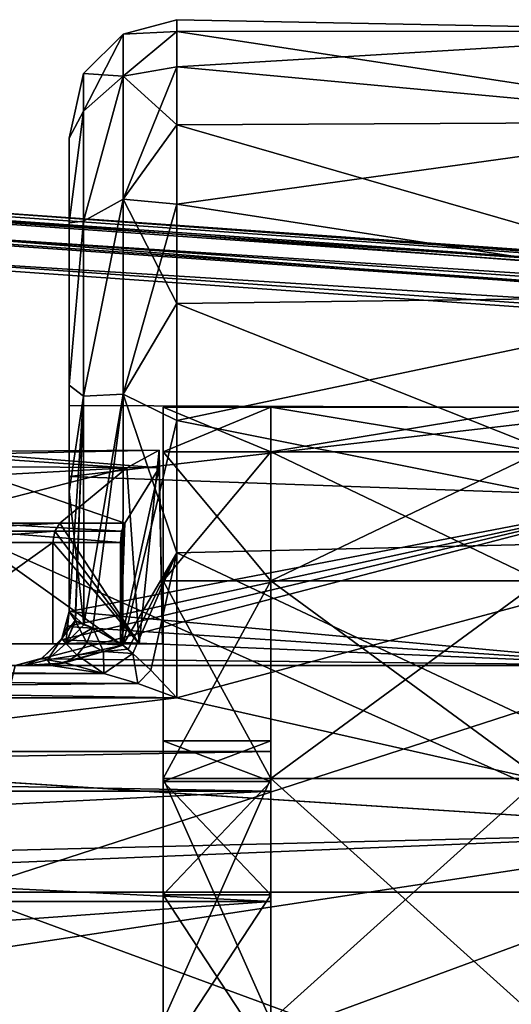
# Model space of a CAD drawing. Header units: metres. Extents: x -46 to 104, y -30 to 30.
# Tile 74 of 127: x 27.54 to 32.11, y 1.35 to 10.5. Entities that reach past the tile are written whole.
import ezdxf

# ---------------------------------------------------------------- set-up
doc = ezdxf.new("R2010")
doc.units = ezdxf.units.M
doc.layers.add('solid_122529', color=7, linetype='CONTINUOUS')

msp = doc.modelspace()

# ---------------------------------------------------------------- linework, layer by layer
at = {"layer": 'solid_122529'}
for points in [[(28.499989, 10.366018, 568), (29, 10.390121, 569.515076), (29, 10.5, 567.999329)], [(28.499989, 10.366018, 568), (29, 10.5, 567.999329), (29, 10.389918, 566.483582)], [(34.5, 10.393044, 569.494751), (29, 10.5, 567.999329), (29, 10.390121, 569.515076)], [(34.5, 10.393044, 566.505249), (29, 10.389918, 566.483582), (29, 10.5, 567.999329)], [(34.5, 10.393044, 569.494751), (34.5, 10.393044, 566.505249), (29, 10.5, 567.999329)], [(28.133699, 9.999523, 568), (28.499989, 10.366018, 568), (28.499989, 9.974901, 565.179443)], [(28.133699, 9.650238, 570.619812), (28.499989, 9.974901, 570.820557), (28.499989, 10.366018, 568)], [(28.133699, 9.999523, 568), (28.133699, 9.650238, 570.619812), (28.499989, 10.366018, 568)], [(28.499989, 9.974901, 570.820557), (29, 10.062598, 570.999023), (29, 10.390121, 569.515076)], [(28.499989, 9.974901, 570.820557), (29, 10.390121, 569.515076), (28.499989, 10.366018, 568)], [(28.499989, 9.974901, 565.179443), (29, 10.389918, 566.483582), (29, 10.062162, 564.999512)], [(28.499989, 10.366018, 568), (29, 10.389918, 566.483582), (28.499989, 9.974901, 565.179443)], [(34.5, 10.393044, 569.494751), (29, 10.390121, 569.515076), (29, 10.062598, 570.999023)], [(34.5, 9.550796, 572.362366), (34.5, 10.393044, 569.494751), (29, 10.062598, 570.999023)], [(34.5, 10.393044, 566.505249), (34.5, 9.550796, 563.637634), (29, 10.389918, 566.483582)], [(34.5, 9.550796, 563.637634), (29, 10.062162, 564.999512), (29, 10.389918, 566.483582)], [(28.133699, 9.999523, 568), (28, 9.399973, 566.625122), (28, 9.400094, 569.374023)], [(28.133699, 9.650244, 565.380249), (28, 9.399973, 566.625122), (28.133699, 9.999523, 568)], [(28.133699, 9.999523, 568), (28, 9.400094, 569.374023), (28.133699, 9.650238, 570.619812)], [(28.133699, 9.650244, 565.380249), (28.133699, 9.999523, 568), (28.499989, 9.974901, 565.179443)], [(28.133699, 8.626802, 562.94342), (28.499989, 9.974901, 565.179443), (28.499989, 8.831062, 562.571655)], [(28.133699, 8.626802, 562.94342), (28.133699, 9.650244, 565.380249), (28.499989, 9.974901, 565.179443)], [(28.133699, 8.626792, 573.05658), (28.499989, 8.831062, 573.428345), (28.499989, 9.974901, 570.820557)], [(28.133699, 9.650238, 570.619812), (28.133699, 8.626792, 573.05658), (28.499989, 9.974901, 570.820557)], [(28.499989, 8.831062, 573.428345), (29, 9.524332, 572.420105), (29, 10.062598, 570.999023)], [(28.499989, 8.831062, 573.428345), (29, 10.062598, 570.999023), (28.499989, 9.974901, 570.820557)], [(28.499989, 9.974901, 565.179443), (29, 10.062162, 564.999512), (29, 9.523578, 563.578308)], [(28.499989, 9.974901, 565.179443), (29, 9.523578, 563.578308), (28.499989, 8.831062, 562.571655)], [(34.5, 9.550796, 572.362366), (29, 10.062598, 570.999023), (29, 9.524332, 572.420105)], [(34.5, 9.550796, 563.637634), (29, 9.523578, 563.578308), (29, 10.062162, 564.999512)], [(28.133699, 9.650244, 565.380249), (28, 8.612767, 563.991272), (28, 9.399973, 566.625122)], [(28.133699, 8.626802, 562.94342), (28, 8.612767, 563.991272), (28.133699, 9.650244, 565.380249)], [(28.133699, 9.650238, 570.619812), (28, 9.400094, 569.374023), (28, 8.613268, 572.00769)], [(28.133699, 9.650238, 570.619812), (28, 8.613268, 572.00769), (28.133699, 8.626792, 573.05658)], [(28.499989, 8.831062, 573.428345), (29, 8.78647, 573.748718), (29, 9.524332, 572.420105)], [(28.499989, 8.831062, 562.571655), (29, 9.523578, 563.578308), (29, 8.785494, 562.249756)], [(34.5, 9.550796, 572.362366), (29, 9.524332, 572.420105), (29, 8.78647, 573.748718)], [(34.5, 7.935159, 574.876038), (34.5, 9.550796, 572.362366), (29, 8.78647, 573.748718)], [(34.5, 9.550796, 563.637634), (34.5, 7.935159, 561.123962), (29, 9.523578, 563.578308)], [(34.5, 7.935159, 561.123962), (29, 8.785494, 562.249756), (29, 9.523578, 563.578308)], [(28, 6.915964, 569.080566), (28, 9.400094, 569.374023), (28, 9.399973, 566.625122)], [(28, 6.256618, 571.139099), (28, 8.613268, 572.00769), (28, 9.400094, 569.374023)], [(28, 6.915964, 569.080566), (28, 6.256618, 571.139099), (28, 9.400094, 569.374023)], [(28, 6.256618, 564.860901), (28, 9.399973, 566.625122), (28, 8.612767, 563.991272)], [(28, 6.915964, 566.919434), (28, 6.915964, 569.080566), (28, 9.399973, 566.625122)], [(28, 6.256618, 564.860901), (28, 6.915964, 566.919434), (28, 9.399973, 566.625122)], [(53.941547, 6.736583, 588.682678), (20.597013, 9.081103, 585.17804), (20.565187, 8.898537, 585.358704)], [(20.597013, 9.081103, 585.17804), (53.972324, 6.803407, 588.43457), (20.627794, 9.147927, 584.929932)], [(53.941547, 6.736583, 588.682678), (53.972324, 6.803407, 588.43457), (20.597013, 9.081103, 585.17804)], [(26.515778, 8.76333, 581.526733), (20.627794, 9.147927, 584.929932), (53.972324, 6.803407, 588.43457)], [(53.909721, 6.554016, 588.863403), (20.562605, 8.878168, 585.36969), (20.541, 8.649134, 585.423523)], [(53.909721, 6.554016, 588.863403), (20.565187, 8.898537, 585.358704), (20.562605, 8.878168, 585.36969)], [(53.909721, 6.554016, 588.863403), (53.941547, 6.736583, 588.682678), (20.565187, 8.898537, 585.358704)], [(28.133699, 7.000696, 560.859924), (28.499989, 8.831062, 562.571655), (28.499989, 7.020819, 560.373596)], [(28.133699, 7.000696, 560.859924), (28.133699, 8.626802, 562.94342), (28.499989, 8.831062, 562.571655)], [(28.133699, 7.00068, 575.140076), (28.499989, 7.020818, 575.626404), (28.499989, 8.831062, 573.428345)], [(28.133699, 8.626792, 573.05658), (28.133699, 7.00068, 575.140076), (28.499989, 8.831062, 573.428345)], [(28.499989, 7.020818, 575.626404), (29, 8.78647, 573.748718), (28.499989, 8.831062, 573.428345)], [(28.499989, 8.831062, 562.571655), (29, 8.785494, 562.249756), (29, 7.863273, 561.041626)], [(28.499989, 8.831062, 562.571655), (29, 7.863273, 561.041626), (28.499989, 7.020819, 560.373596)], [(28.499989, 7.020818, 575.626404), (29, 7.864207, 574.957336), (29, 8.78647, 573.748718)], [(34.5, 7.935159, 574.876038), (29, 8.78647, 573.748718), (29, 7.864207, 574.957336)], [(34.5, 7.935159, 561.123962), (29, 7.863273, 561.041626), (29, 8.785494, 562.249756)], [(26.515778, 8.76333, 581.526733), (53.972324, 6.803407, 588.43457), (54.390438, 6.803407, 584.456482)], [(54.411926, 6.736583, 584.207336), (26.515778, 8.76333, 581.526733), (54.390438, 6.803407, 584.456482)], [(26.537249, 8.696631, 581.277832), (26.515778, 8.76333, 581.526733), (54.411926, 6.736583, 584.207336)], [(26.537249, 8.696631, 581.277832), (54.411926, 6.736583, 584.207336), (54.418358, 6.554016, 584.023987)], [(26.543695, 8.51393, 581.094238), (26.537249, 8.696631, 581.277832), (54.418358, 6.554016, 584.023987)], [(53.885139, -6.304641, 588.928162), (20.541, 8.649134, 585.423523), (20.541002, -8.649134, 585.423523)], [(53.885139, -6.304641, 588.928162), (53.885139, 6.304641, 588.928162), (20.541, 8.649134, 585.423523)], [(53.909721, 6.554016, 588.863403), (20.541, 8.649134, 585.423523), (53.885139, 6.304641, 588.928162)], [(28.133699, 8.626802, 562.94342), (28, 7.104397, 561.693054), (28, 8.612767, 563.991272)], [(28.133699, 7.000696, 560.859924), (28, 7.104397, 561.693054), (28.133699, 8.626802, 562.94342)], [(28.133699, 8.626792, 573.05658), (28, 8.613268, 572.00769), (28, 7.104929, 574.306335)], [(28.133699, 8.626792, 573.05658), (28, 7.104929, 574.306335), (28.133699, 7.00068, 575.140076)], [(28, 5, 572.898987), (28, 7.104929, 574.306335), (28, 8.613268, 572.00769)], [(28, 6.256618, 571.139099), (28, 5, 572.898987), (28, 8.613268, 572.00769)], [(28, 8.612767, 563.991272), (28, 7.104397, 561.693054), (28, 5, 563.101013)], [(28, 6.256618, 564.860901), (28, 8.612767, 563.991272), (28, 5, 563.101013)], [(26.543695, 8.51393, 581.094238), (54.407833, 6.304637, 583.955566), (26.533504, 8.264537, 581.025818)], [(26.543695, 8.51393, 581.094238), (54.418358, 6.554016, 584.023987), (54.407833, 6.304637, 583.955566)], [(26.533504, -8.264537, 581.025818), (26.533504, 8.264537, 581.025818), (54.407833, 6.304637, 583.955566)], [(34.5, 7.935159, 574.876038), (29, 7.864207, 574.957336), (29, 6.776581, 576.020447)], [(34.5, 5.67702, 576.832825), (34.5, 7.935159, 574.876038), (29, 6.776581, 576.020447)], [(34.5, 7.935159, 561.123962), (34.5, 5.67702, 559.167175), (29, 7.863273, 561.041626)], [(28.499989, 7.020818, 575.626404), (29, 6.776581, 576.020447), (29, 7.864207, 574.957336)], [(28.499989, 7.020819, 560.373596), (29, 7.863273, 561.041626), (29, 6.775782, 559.978882)], [(34.5, 5.67702, 559.167175), (29, 6.775782, 559.978882), (29, 7.863273, 561.041626)], [(28, 5, 576.077759), (28, 6.117051, 575.268494), (28, 7.104929, 574.306335)], [(28.133699, 7.00068, 575.140076), (28, 7.104929, 574.306335), (28, 6.117051, 575.268494)], [(28, 5, 572.898987), (28, 5, 576.077759), (28, 7.104929, 574.306335)], [(28, 7.104397, 561.693054), (28, 6.116708, 560.731201), (28, 5, 563.101013)], [(28.133699, 7.000696, 560.859924), (28, 6.116708, 560.731201), (28, 7.104397, 561.693054)], [(28.134895, 4.877705, 559.268433), (28, 6.116708, 560.731201), (28.133699, 7.000696, 560.859924)], [(28.133699, 7.00068, 575.140076), (28, 6.117051, 575.268494), (28, 5, 576.077759)], [(28.05434, 4.918694, 576.50531), (28.133699, 7.00068, 575.140076), (28, 5, 576.077759)], [(28.05434, 4.918694, 576.50531), (28.059288, 4.915348, 576.523438), (28.133699, 7.00068, 575.140076)], [(28.059288, 4.915348, 576.523438), (28.134758, 4.877748, 576.731262), (28.133699, 7.00068, 575.140076)], [(28.134895, 4.877705, 559.268433), (28.133699, 7.000696, 560.859924), (28.499989, 7.020819, 560.373596)], [(28.133699, 7.00068, 575.140076), (28.134758, 4.877748, 576.731262), (28.499989, 7.020818, 575.626404)], [(28.134758, 4.877748, 576.731262), (28.220877, 4.849892, 576.890015), (28.499989, 7.020818, 575.626404)], [(28.134895, 4.877705, 559.268433), (28.499989, 7.020819, 560.373596), (28.220877, 4.849892, 559.109985)], [(28.499989, 7.020819, 560.373596), (28.498936, 4.689881, 558.756287), (28.220877, 4.849892, 559.109985)], [(28.220877, 4.849892, 576.890015), (28.498936, 4.689881, 577.243713), (28.499989, 7.020818, 575.626404)], [(28.499989, 7.020819, 560.373596), (29, 5.545829, 559.084045), (28.498936, 4.689881, 558.756287)], [(28.498936, 4.689881, 577.243713), (29, 6.776581, 576.020447), (28.499989, 7.020818, 575.626404)], [(28.499989, 7.020819, 560.373596), (29, 6.775782, 559.978882), (29, 5.545829, 559.084045)], [(33.5, 6.893499, 569.216187), (28, 6.256618, 571.139099), (28, 6.915964, 569.080566)], [(33.5, 6.893499, 569.216187), (28, 6.915964, 569.080566), (28, 6.915964, 566.919434)], [(33.5, 6.893499, 566.783813), (28, 6.915964, 566.919434), (28, 6.256618, 564.860901)], [(33.5, 6.893499, 566.783813), (33.5, 6.893499, 569.216187), (28, 6.915964, 566.919434)], [(33.5, 6.893499, 569.216187), (33.5, 6.061683, 571.500488), (28, 6.256618, 571.139099)], [(33.5, 6.061683, 564.499512), (33.5, 6.893499, 566.783813), (28, 6.256618, 564.860901)], [(28.872829, 6.9, 568), (29.872829, 6.9, 568), (29.872829, 6.483849, 565.640198)], [(28.872829, 6.483849, 570.359802), (29.872829, 6.483849, 570.359802), (29.872829, 6.9, 568)], [(28.872829, 6.483849, 570.359802), (29.872829, 6.9, 568), (28.872829, 6.9, 568)], [(28.872829, 6.483849, 565.640198), (28.872829, 6.9, 568), (29.872829, 6.483849, 565.640198)], [(28.872829, 3.423533, 569.648987), (28.872829, 6.483849, 570.359802), (28.872829, 6.9, 568)], [(28.872829, 3.8, 568), (28.872829, 6.9, 568), (28.872829, 6.483849, 565.640198)], [(28.872829, 3.423533, 569.648987), (28.872829, 6.9, 568), (28.872829, 3.8, 568)], [(29.872829, 3.423533, 566.351013), (29.872829, 6.483849, 565.640198), (29.872829, 6.9, 568)], [(29.872829, 3.8, 568), (29.872829, 6.9, 568), (29.872829, 6.483849, 570.359802)], [(29.872829, 3.423533, 566.351013), (29.872829, 6.9, 568), (29.872829, 3.8, 568)], [(29.872829, 6.9, 568), (29.872829, 3.7, 568), (29.872829, 3.333557, 569.605225)], [(29.872829, 6.9, 568), (29.872829, 6.483982, 565.640503), (29.872829, 3.7, 568)], [(29.872829, 6.483982, 570.359497), (29.872829, 6.9, 568), (29.872829, 3.333557, 569.605225)], [(32.372829, 6.483982, 565.640503), (29.872829, 6.483982, 565.640503), (29.872829, 6.9, 568)], [(32.372829, 6.9, 568), (29.872829, 6.9, 568), (29.872829, 6.483982, 570.359497)], [(32.372829, 6.483982, 565.640503), (29.872829, 6.9, 568), (32.372829, 6.9, 568)], [(32.372829, 6.483982, 570.359497), (32.372829, 6.9, 568), (29.872829, 6.483982, 570.359497)], [(28.498936, 4.689881, 577.243713), (29, 5.546293, 576.915649), (29, 6.776581, 576.020447)], [(34.5, 5.67702, 576.832825), (29, 6.776581, 576.020447), (29, 5.546293, 576.915649)], [(34.5, 5.67702, 559.167175), (29, 5.545829, 559.084045), (29, 6.775782, 559.978882)], [(26.76771, 6.457325, 569.229309), (28.534147, 6.33784, 570.118042), (28.834606, 6.5, 568.698853)], [(26.886456, 6.488145, 568.099548), (26.76771, 6.457325, 569.229309), (28.834606, 6.5, 568.698853)], [(26.886456, 6.488145, 568.099548), (28.834606, 6.5, 568.698853), (28.835783, 6.33784, 567.248169)], [(28.834606, 6.5, 568.698853), (28.534147, 6.33784, 570.118042), (28.651114, 4.7, 569.714417)], [(28.834606, 6.5, 568.698853), (28.651114, 4.7, 569.714417), (28.866278, 4.7, 567.667297)], [(28.835783, 6.33784, 567.248169), (28.834606, 6.5, 568.698853), (28.866278, 4.7, 567.667297)], [(26.76771, 6.457325, 569.229309), (26.652769, 6.233176, 570.322937), (28.534147, 6.33784, 570.118042)], [(26.991493, 6.348041, 567.100159), (26.886456, 6.488145, 568.099548), (28.835783, 6.33784, 567.248169)], [(28.872829, 6.483849, 565.640198), (29.872829, 6.483849, 565.640198), (29.872829, 5.285533, 563.564575)], [(28.872829, 6.483849, 565.640198), (29.872829, 5.285533, 563.564575), (28.872829, 5.285533, 563.564575)], [(28.872829, 5.285533, 572.435425), (29.872829, 5.285533, 572.435425), (29.872829, 6.483849, 570.359802)], [(28.872829, 5.285533, 572.435425), (29.872829, 6.483849, 570.359802), (28.872829, 6.483849, 570.359802)], [(28.872829, 0.84582, 571.704651), (28.872829, 5.285533, 572.435425), (28.872829, 6.483849, 570.359802)], [(28.872829, 2.3693, 570.970825), (28.872829, 0.84582, 571.704651), (28.872829, 6.483849, 570.359802)], [(28.872829, 3.423533, 569.648987), (28.872829, 2.3693, 570.970825), (28.872829, 6.483849, 570.359802)], [(28.872829, 2.3693, 565.029175), (28.872829, 6.483849, 565.640198), (28.872829, 5.285533, 563.564575)], [(28.872829, 3.423533, 566.351013), (28.872829, 3.8, 568), (28.872829, 6.483849, 565.640198)], [(28.872829, 2.3693, 565.029175), (28.872829, 3.423533, 566.351013), (28.872829, 6.483849, 565.640198)], [(29.872829, 3.333557, 566.394775), (29.872829, 3.7, 568), (29.872829, 6.483982, 565.640503)], [(29.872829, 6.483982, 570.359497), (29.872829, 3.333557, 569.605225), (29.872829, 2.306631, 570.892944)], [(29.872829, 6.483982, 570.359497), (29.872829, 2.306631, 570.892944), (29.872829, 0.823645, 571.607117)], [(29.872829, 5.285712, 572.435059), (29.872829, 6.483982, 570.359497), (29.872829, 0.823645, 571.607117)], [(29.872829, 2.306631, 565.107056), (29.872829, 6.483982, 565.640503), (29.872829, 5.285712, 563.564941)], [(32.372829, 5.285712, 563.564941), (29.872829, 5.285712, 563.564941), (29.872829, 6.483982, 565.640503)], [(29.872829, 2.306631, 565.107056), (29.872829, 3.333557, 566.394775), (29.872829, 6.483982, 565.640503)], [(32.372829, 5.285712, 563.564941), (29.872829, 6.483982, 565.640503), (32.372829, 6.483982, 565.640503)], [(32.372829, 6.483982, 570.359497), (29.872829, 6.483982, 570.359497), (29.872829, 5.285712, 572.435059)], [(32.372829, 5.285712, 572.435059), (32.372829, 6.483982, 570.359497), (29.872829, 5.285712, 572.435059)], [(29.872829, 0.84582, 564.295349), (29.872829, 5.285533, 563.564575), (29.872829, 6.483849, 565.640198)], [(29.872829, 2.3693, 565.029175), (29.872829, 0.84582, 564.295349), (29.872829, 6.483849, 565.640198)], [(29.872829, 3.423533, 566.351013), (29.872829, 2.3693, 565.029175), (29.872829, 6.483849, 565.640198)], [(29.872829, 2.3693, 570.970825), (29.872829, 6.483849, 570.359802), (29.872829, 5.285533, 572.435425)], [(29.872829, 3.423533, 569.648987), (29.872829, 3.8, 568), (29.872829, 6.483849, 570.359802)], [(29.872829, 2.3693, 570.970825), (29.872829, 3.423533, 569.648987), (29.872829, 6.483849, 570.359802)], [(26.543468, 5.822742, 571.362854), (27.912003, 5.822742, 571.506653), (28.534147, 6.33784, 570.118042)], [(26.652769, 6.233176, 570.322937), (26.543468, 5.822742, 571.362854), (28.534147, 6.33784, 570.118042)], [(26.991493, 6.348041, 567.100159), (28.835783, 6.33784, 567.248169), (28.515945, 5.822742, 565.760559)], [(26.991493, 6.348041, 567.100159), (28.515945, 5.822742, 565.760559), (27.147409, 5.822742, 565.616699)], [(28.534147, 6.33784, 570.118042), (27.912003, 5.822742, 571.506653), (28.651114, 4.7, 569.714417)], [(28.835783, 6.33784, 567.248169), (28.866278, 4.7, 567.667297), (28.476324, 4.7, 565.644653)], [(28.515945, 5.822742, 565.760559), (28.835783, 6.33784, 567.248169), (28.476324, 4.7, 565.644653)], [(26.533504, -8.264537, 581.025818), (54.407833, 6.304637, 583.955566), (54.407833, -6.304637, 583.955566)], [(33.5, 6.061683, 564.499512), (28, 6.256618, 564.860901), (28, 5, 563.101013)], [(33.5, 6.061683, 571.500488), (28, 5, 572.898987), (28, 6.256618, 571.139099)], [(33.5, 6.061683, 564.499512), (27.926668, 4.739319, 562.848389), (27.741518, 4.5622, 562.690918)], [(33.5, 4.499547, 562.638), (33.5, 6.061683, 564.499512), (27.741518, 4.5622, 562.690918)], [(33.5, 6.061683, 564.499512), (27.980595, 4.862058, 562.964111), (27.926668, 4.739319, 562.848389)], [(33.5, 6.061683, 564.499512), (28, 5, 563.101013), (27.980595, 4.862058, 562.964111)], [(28, 6.116708, 560.731201), (28, 5, 559.922302), (28, 5, 563.101013)], [(28.134895, 4.877705, 559.268433), (28, 5, 559.922302), (28, 6.116708, 560.731201)], [(33.5, 6.061683, 571.500488), (33.5, 4.499547, 573.362), (28, 5, 572.898987)], [(26.534992, 5.74899, 571.443481), (27.865803, 5.747189, 571.584351), (27.912003, 5.822742, 571.506653)], [(26.534992, 5.74899, 571.443481), (27.912003, 5.822742, 571.506653), (26.543468, 5.822742, 571.362854)], [(27.147409, 5.822742, 565.616699), (28.515945, 5.822742, 565.760559), (28.486904, 5.747189, 565.674988)], [(27.155886, 5.74899, 565.536072), (27.147409, 5.822742, 565.616699), (28.486904, 5.747189, 565.674988)], [(27.912003, 5.822742, 571.506653), (27.865803, 5.747189, 571.584351), (28.651114, 4.7, 569.714417)], [(28.486904, 5.747189, 565.674988), (28.515945, 5.822742, 565.760559), (28.476324, 4.7, 565.644653)], [(26.534992, 5.74899, 571.443481), (26.531853, 5.64358, 571.473328), (27.865803, 5.747189, 571.584351)], [(27.865803, 5.747189, 571.584351), (26.531853, 5.64358, 571.473328), (27.849154, 5.64358, 571.611816)], [(27.155886, 5.74899, 565.536072), (28.486904, 5.747189, 565.674988), (28.476324, 5.64358, 565.644653)], [(27.155886, 5.74899, 565.536072), (28.476324, 5.64358, 565.644653), (27.159023, 5.64358, 565.506226)], [(27.865803, 5.747189, 571.584351), (27.849154, 5.64358, 571.611816), (28.651114, 4.7, 569.714417)], [(28.486904, 5.747189, 565.674988), (28.476324, 4.7, 565.644653), (28.476324, 5.64358, 565.644653)], [(34.5, 5.67702, 576.832825), (29, 5.546293, 576.915649), (29, 4.2, 577.623413)], [(34.5, 2.958794, 578.074463), (34.5, 5.67702, 576.832825), (29, 4.2, 577.623413)], [(34.5, 5.67702, 559.167175), (34.5, 2.958794, 557.925537), (29, 5.545829, 559.084045)], [(27.849154, 5.64358, 571.611816), (26.531853, 4.7, 571.473328), (27.849154, 4.7, 571.611816)], [(27.849154, 5.64358, 571.611816), (26.531853, 5.64358, 571.473328), (26.531853, 4.7, 571.473328)], [(27.159023, 5.64358, 565.506226), (28.476324, 4.7, 565.644653), (27.159023, 4.7, 565.506226)], [(27.159023, 5.64358, 565.506226), (28.476324, 5.64358, 565.644653), (28.476324, 4.7, 565.644653)], [(27.849154, 5.64358, 571.611816), (27.849154, 4.7, 571.611816), (28.651114, 4.7, 569.714417)], [(28.548031, 4.650099, 577.293579), (29, 5.546293, 576.915649), (28.498936, 4.689881, 577.243713)], [(28.548031, 4.650099, 558.706421), (28.498936, 4.689881, 558.756287), (29, 5.545829, 559.084045)], [(28.548031, 4.650099, 577.293579), (28.592415, 4.612141, 577.33606), (29, 5.546293, 576.915649)], [(28.592415, 4.612141, 558.66394), (28.548031, 4.650099, 558.706421), (29, 5.545829, 559.084045)], [(28.592415, 4.612141, 577.33606), (28.75823, 4.456773, 577.474426), (29, 5.546293, 576.915649)], [(28.75823, 4.456773, 558.525574), (28.592415, 4.612141, 558.66394), (29, 5.545829, 559.084045)], [(28.75823, 4.456773, 577.474426), (29, 4.2, 577.623413), (29, 5.546293, 576.915649)], [(28.75823, 4.456773, 558.525574), (29, 5.545829, 559.084045), (29, 4.2, 558.376587)], [(34.5, 2.958794, 557.925537), (29, 4.2, 558.376587), (29, 5.545829, 559.084045)], [(28.872829, 5.285533, 563.564575), (29.872829, 5.285533, 563.564575), (29.872829, 3.450189, 562.024597)], [(28.872829, 5.285533, 563.564575), (29.872829, 3.450189, 562.024597), (28.872829, 3.450189, 562.024597)], [(28.872829, 3.450189, 573.975403), (29.872829, 3.450189, 573.975403), (29.872829, 5.285533, 572.435425)], [(28.872829, 3.450189, 573.975403), (29.872829, 5.285533, 572.435425), (28.872829, 5.285533, 572.435425)], [(28.872829, -3.450189, 573.975403), (28.872829, 3.450189, 573.975403), (28.872829, 5.285533, 572.435425)], [(28.872829, -5.285533, 572.435425), (28.872829, -3.450189, 573.975403), (28.872829, 5.285533, 572.435425)], [(28.872829, 0.84582, 571.704651), (28.872829, -5.285533, 572.435425), (28.872829, 5.285533, 572.435425)], [(28.872829, 5.285533, 563.564575), (28.872829, 3.450189, 562.024597), (28.872829, -5.285533, 563.564575)], [(28.872829, -0.84582, 564.295349), (28.872829, 5.285533, 563.564575), (28.872829, -5.285533, 563.564575)], [(28.872829, 0.84582, 564.295349), (28.872829, 2.3693, 565.029175), (28.872829, 5.285533, 563.564575)], [(28.872829, -0.84582, 564.295349), (28.872829, 0.84582, 564.295349), (28.872829, 5.285533, 563.564575)], [(29.872829, -5.285712, 572.435059), (29.872829, 5.285712, 572.435059), (29.872829, 0.823645, 571.607117)], [(29.872829, 5.285712, 563.564941), (29.872829, 3.449675, 562.024353), (29.872829, -5.285712, 563.564941)], [(29.872829, -0.823645, 564.392883), (29.872829, 5.285712, 563.564941), (29.872829, -5.285712, 563.564941)], [(32.372829, 3.449675, 562.024353), (29.872829, 3.449675, 562.024353), (29.872829, 5.285712, 563.564941)], [(29.872829, 0.823645, 564.392883), (29.872829, 2.306631, 565.107056), (29.872829, 5.285712, 563.564941)], [(29.872829, -0.823645, 564.392883), (29.872829, 0.823645, 564.392883), (29.872829, 5.285712, 563.564941)], [(32.372829, 3.449675, 562.024353), (29.872829, 5.285712, 563.564941), (32.372829, 5.285712, 563.564941)], [(29.872829, -3.449675, 573.975647), (29.872829, 3.449675, 573.975647), (29.872829, 5.285712, 572.435059)], [(32.372829, 5.285712, 572.435059), (29.872829, 5.285712, 572.435059), (29.872829, 3.449675, 573.975647)], [(29.872829, -5.285712, 572.435059), (29.872829, -3.449675, 573.975647), (29.872829, 5.285712, 572.435059)], [(32.372829, 3.449675, 573.975647), (32.372829, 5.285712, 572.435059), (29.872829, 3.449675, 573.975647)], [(29.872829, -3.450189, 562.024597), (29.872829, 3.450189, 562.024597), (29.872829, 5.285533, 563.564575)], [(29.872829, -5.285533, 563.564575), (29.872829, -3.450189, 562.024597), (29.872829, 5.285533, 563.564575)], [(29.872829, 0.84582, 564.295349), (29.872829, -5.285533, 563.564575), (29.872829, 5.285533, 563.564575)], [(29.872829, 5.285533, 572.435425), (29.872829, 3.450189, 573.975403), (29.872829, -5.285533, 572.435425)], [(29.872829, -0.84582, 571.704651), (29.872829, 5.285533, 572.435425), (29.872829, -5.285533, 572.435425)], [(29.872829, 0.84582, 571.704651), (29.872829, 2.3693, 570.970825), (29.872829, 5.285533, 572.435425)], [(29.872829, -0.84582, 571.704651), (29.872829, 0.84582, 571.704651), (29.872829, 5.285533, 572.435425)], [(27.933012, 4.75, 559.922241), (28, 5, 563.101013), (28, 5, 559.922302)], [(27.980595, 4.862058, 562.964111), (28, 5, 563.101013), (27.933012, 4.75, 559.922241)], [(27.967749, 4.704381, 559.469727), (27.933012, 4.75, 559.922241), (28, 5, 559.922302)], [(27.933012, 4.75, 576.077759), (28.05434, 4.918694, 576.50531), (28, 5, 576.077759)], [(27.980589, 4.862032, 573.03595), (27.933012, 4.75, 576.077759), (28, 5, 576.077759)], [(27.967749, 4.704381, 559.469727), (28, 5, 559.922302), (28.054312, 4.918735, 559.494812)], [(27.980589, 4.862032, 573.03595), (28, 5, 576.077759), (28, 5, 572.898987)], [(33.5, 4.499547, 573.362), (27.980589, 4.862032, 573.03595), (28, 5, 572.898987)], [(28.054312, 4.918735, 559.494812), (28, 5, 559.922302), (28.134895, 4.877705, 559.268433)], [(27.926668, 4.739319, 562.848389), (27.980595, 4.862058, 562.964111), (27.933012, 4.75, 559.922241)], [(27.980589, 4.862032, 573.03595), (27.926674, 4.739328, 573.15155), (27.933012, 4.75, 576.077759)], [(33.5, 4.499547, 573.362), (27.926674, 4.739328, 573.15155), (27.980589, 4.862032, 573.03595)], [(27.933012, 4.75, 576.077759), (27.967773, 4.704392, 576.530273), (28.05434, 4.918694, 576.50531)], [(28.163387, 4.708921, 559.069397), (27.967749, 4.704381, 559.469727), (28.054312, 4.918735, 559.494812)], [(27.967773, 4.704392, 576.530273), (28.059288, 4.915348, 576.523438), (28.05434, 4.918694, 576.50531)], [(27.967773, 4.704392, 576.530273), (28.134758, 4.877748, 576.731262), (28.059288, 4.915348, 576.523438)], [(27.967773, 4.704392, 576.530273), (28.220877, 4.849892, 576.890015), (28.134758, 4.877748, 576.731262)], [(27.967773, 4.704392, 576.530273), (28.163383, 4.708916, 576.930603), (28.220877, 4.849892, 576.890015)], [(28.054312, 4.918735, 559.494812), (28.134895, 4.877705, 559.268433), (28.220877, 4.849892, 559.109985)], [(28.163387, 4.708921, 559.069397), (28.054312, 4.918735, 559.494812), (28.220877, 4.849892, 559.109985)], [(28.163383, 4.708916, 576.930603), (28.317953, 4.629536, 577.168518), (28.220877, 4.849892, 576.890015)], [(28.163387, 4.708921, 559.069397), (28.220877, 4.849892, 559.109985), (28.498936, 4.689881, 558.756287)], [(28.317953, 4.629536, 577.168518), (28.498936, 4.689881, 577.243713), (28.220877, 4.849892, 576.890015)], [(28.866278, 4.7, 567.667297), (18.024651, 4.7, 561.529602), (21.588932, 4.7, 563.253967)], [(27.849154, 4.7, 571.611816), (26.531853, 4.7, 571.473328), (18.024651, 4.7, 561.529602)], [(28.651114, 4.7, 569.714417), (27.849154, 4.7, 571.611816), (18.024651, 4.7, 561.529602)], [(28.866278, 4.7, 567.667297), (28.651114, 4.7, 569.714417), (18.024651, 4.7, 561.529602)], [(26.917292, 4.7, 565.413269), (28.866278, 4.7, 567.667297), (21.588932, 4.7, 563.253967)], [(26.917292, 4.7, 565.413269), (27.159023, 4.7, 565.506226), (28.866278, 4.7, 567.667297)], [(27.159023, 4.7, 565.506226), (28.476324, 4.7, 565.644653), (28.866278, 4.7, 567.667297)], [(27.741518, 4.5622, 562.690918), (27.926668, 4.739319, 562.848389), (27.750002, 4.566988, 559.922241)], [(27.926674, 4.739328, 573.15155), (27.741812, 4.562362, 573.30896), (27.75, 4.566988, 576.077759)], [(33.5, 4.499547, 573.362), (27.741812, 4.562362, 573.30896), (27.926674, 4.739328, 573.15155)], [(27.933012, 4.75, 576.077759), (27.75, 4.566988, 576.077759), (27.79781, 4.553966, 576.58075)], [(27.926674, 4.739328, 573.15155), (27.75, 4.566988, 576.077759), (27.933012, 4.75, 576.077759)], [(27.926668, 4.739319, 562.848389), (27.933012, 4.75, 559.922241), (27.750002, 4.566988, 559.922241)], [(27.797775, 4.553938, 559.41925), (27.750002, 4.566988, 559.922241), (27.933012, 4.75, 559.922241)], [(27.967749, 4.704381, 559.469727), (27.797775, 4.553938, 559.41925), (27.933012, 4.75, 559.922241)], [(28.072893, 4.596864, 559.005493), (27.797775, 4.553938, 559.41925), (27.967749, 4.704381, 559.469727)], [(27.933012, 4.75, 576.077759), (27.79781, 4.553966, 576.58075), (27.967773, 4.704392, 576.530273)], [(27.967773, 4.704392, 576.530273), (27.79781, 4.553966, 576.58075), (28.072901, 4.596856, 576.994507)], [(28.163387, 4.708921, 559.069397), (28.072893, 4.596864, 559.005493), (27.967749, 4.704381, 559.469727)], [(27.967773, 4.704392, 576.530273), (28.072901, 4.596856, 576.994507), (28.163383, 4.708916, 576.930603)], [(28.163387, 4.708921, 559.069397), (28.498936, 4.689881, 558.756287), (28.072893, 4.596864, 559.005493)], [(28.317951, 4.629536, 558.831482), (28.072893, 4.596864, 559.005493), (28.498936, 4.689881, 558.756287)], [(28.163383, 4.708916, 576.930603), (28.072901, 4.596856, 576.994507), (28.317953, 4.629536, 577.168518)], [(28.317951, 4.629536, 558.831482), (28.498936, 4.689881, 558.756287), (28.548031, 4.650099, 558.706421)], [(28.317953, 4.629536, 577.168518), (28.592415, 4.612141, 577.33606), (28.498936, 4.689881, 577.243713)], [(28.548031, 4.650099, 577.293579), (28.498936, 4.689881, 577.243713), (28.592415, 4.612141, 577.33606)], [(28.072893, 4.596864, 559.005493), (27.958418, 4.524849, 558.924622), (27.797775, 4.553938, 559.41925)], [(27.79781, 4.553966, 576.58075), (27.95842, 4.524834, 577.075378), (28.072901, 4.596856, 576.994507)], [(28.317951, 4.629536, 558.831482), (28.322025, 4.424841, 558.571228), (27.831337, 4.5, 558.834839)], [(28.317951, 4.629536, 558.831482), (27.831337, 4.5, 558.834839), (27.958418, 4.524849, 558.924622)], [(28.317951, 4.629536, 558.831482), (27.958418, 4.524849, 558.924622), (28.072893, 4.596864, 559.005493)], [(28.072901, 4.596856, 576.994507), (27.95842, 4.524834, 577.075378), (28.322025, 4.424841, 577.428772)], [(28.317953, 4.629536, 577.168518), (28.072901, 4.596856, 576.994507), (28.322025, 4.424841, 577.428772)], [(28.317951, 4.629536, 558.831482), (28.548031, 4.650099, 558.706421), (28.592415, 4.612141, 558.66394)], [(28.317951, 4.629536, 558.831482), (28.592415, 4.612141, 558.66394), (28.322025, 4.424841, 558.571228)], [(28.317953, 4.629536, 577.168518), (28.322025, 4.424841, 577.428772), (28.592415, 4.612141, 577.33606)], [(28.592415, 4.612141, 577.33606), (28.322025, 4.424841, 577.428772), (28.637459, 4.331722, 577.539246)], [(28.592415, 4.612141, 558.66394), (28.637459, 4.331722, 558.460754), (28.322025, 4.424841, 558.571228)], [(28.592415, 4.612141, 577.33606), (28.637459, 4.331722, 577.539246), (28.75823, 4.456773, 577.474426)], [(28.75823, 4.456773, 558.525574), (28.637459, 4.331722, 558.460754), (28.592415, 4.612141, 558.66394)], [(15.288885, 4.41833, 577.439026), (27.831316, 4.5, 577.165161), (15.288949, 4.5, 577.165161)], [(28.322025, 4.424841, 577.428772), (27.831316, 4.5, 577.165161), (15.288885, 4.41833, 577.439026)], [(28.322025, 4.424841, 558.571228), (15.288885, 4.41833, 558.560974), (15.288949, 4.5, 558.834839)], [(15.288949, 4.5, 577.165161), (27.581566, 4.5, 576.645813), (27.5, 4.5, 576.077759)], [(15.288949, 4.5, 577.165161), (27.589046, 4.5, 576.670227), (27.581566, 4.5, 576.645813)], [(15.288949, 4.5, 577.165161), (27.831316, 4.5, 577.165161), (27.589046, 4.5, 576.670227)], [(27.589123, 4.5, 559.330017), (27.831337, 4.5, 558.834839), (15.288949, 4.5, 558.834839)], [(28.322025, 4.424841, 558.571228), (15.288949, 4.5, 558.834839), (27.831337, 4.5, 558.834839)], [(22.5, 4.5, 560.5), (27.589123, 4.5, 559.330017), (15.288949, 4.5, 558.834839)], [(22.5, 4.5, 560.5), (27.581614, 4.5, 559.354492), (27.589123, 4.5, 559.330017)], [(22.5, 4.5, 560.5), (27.5, 4.5, 559.922241), (27.581614, 4.5, 559.354492)], [(27.5, 4.5, 573.361877), (33.5, 4.499547, 573.362), (27, 2.395123, 574.577515)], [(33.5, 4.499547, 562.638), (27.5, 4.5, 562.638123), (27, 2.395123, 561.422485)], [(33.5, 4.499547, 573.362), (33.5, 2.3949, 574.577454), (27, 2.395123, 574.577515)], [(33.5, 2.3949, 561.422546), (33.5, 4.499547, 562.638), (27, 2.395123, 561.422485)], [(27.75, 4.566988, 576.077759), (27.5, 4.5, 573.361877), (27.5, 4.5, 576.077759)], [(27.741812, 4.562362, 573.30896), (27.5, 4.5, 573.361877), (27.75, 4.566988, 576.077759)], [(27.75, 4.566988, 576.077759), (27.5, 4.5, 576.077759), (27.581566, 4.5, 576.645813)], [(27.750002, 4.566988, 559.922241), (27.581614, 4.5, 559.354492), (27.5, 4.5, 559.922241)], [(27.741518, 4.5622, 562.690918), (27.750002, 4.566988, 559.922241), (27.5, 4.5, 559.922241)], [(33.5, 4.499547, 573.362), (27.5, 4.5, 573.361877), (27.741812, 4.562362, 573.30896)], [(27.741518, 4.5622, 562.690918), (27.5, 4.5, 559.922241), (27.5, 4.5, 562.638123)], [(33.5, 4.499547, 562.638), (27.741518, 4.5622, 562.690918), (27.5, 4.5, 562.638123)], [(27.75, 4.566988, 576.077759), (27.581566, 4.5, 576.645813), (27.79781, 4.553966, 576.58075)], [(27.79781, 4.553966, 576.58075), (27.581566, 4.5, 576.645813), (27.95842, 4.524834, 577.075378)], [(27.95842, 4.524834, 577.075378), (27.581566, 4.5, 576.645813), (27.589046, 4.5, 576.670227)], [(27.797775, 4.553938, 559.41925), (27.581614, 4.5, 559.354492), (27.750002, 4.566988, 559.922241)], [(27.797775, 4.553938, 559.41925), (27.589123, 4.5, 559.330017), (27.581614, 4.5, 559.354492)], [(27.95842, 4.524834, 577.075378), (27.589046, 4.5, 576.670227), (27.831316, 4.5, 577.165161)], [(27.797775, 4.553938, 559.41925), (27.831337, 4.5, 558.834839), (27.589123, 4.5, 559.330017)], [(27.958418, 4.524849, 558.924622), (27.831337, 4.5, 558.834839), (27.797775, 4.553938, 559.41925)], [(27.95842, 4.524834, 577.075378), (27.831316, 4.5, 577.165161), (28.322025, 4.424841, 577.428772)], [(28.637459, 4.331722, 577.539246), (28.322025, 4.424841, 577.428772), (15.288885, 4.41833, 577.439026)], [(28.322025, 4.424841, 558.571228), (28.637459, 4.331722, 558.460754), (15.288885, 4.41833, 558.560974)], [(15.288885, 4.41833, 558.560974), (29, 4.2, 558.376587), (15.288885, 4.2, 558.376587)], [(28.637459, 4.331722, 558.460754), (29, 4.2, 558.376587), (15.288885, 4.41833, 558.560974)], [(28.637459, 4.331722, 577.539246), (15.288885, 4.41833, 577.439026), (15.288885, 4.2, 577.623413)], [(28.75823, 4.456773, 577.474426), (28.637459, 4.331722, 577.539246), (29, 4.2, 577.623413)], [(28.75823, 4.456773, 558.525574), (29, 4.2, 558.376587), (28.637459, 4.331722, 558.460754)], [(28.637459, 4.331722, 577.539246), (15.288885, 4.2, 577.623413), (29, 4.2, 577.623413)], [(34.5, 2.958794, 557.925537), (14.681184, 4.235395, 558.39209), (15.288885, 4.2, 558.376587)], [(34.5, 2.958794, 557.925537), (14.709614, 2.467135, 557.793945), (14.681184, 4.235395, 558.39209)], [(14.709071, 2.469424, 578.205505), (34.5, 2.958794, 578.074463), (29, 4.2, 577.623413)], [(15.288885, 4.2, 577.623413), (14.709071, 2.469424, 578.205505), (29, 4.2, 577.623413)], [(34.5, 2.958794, 557.925537), (15.288885, 4.2, 558.376587), (29, 4.2, 558.376587)], [(28.872829, 3.8, 568), (29.872829, 3.8, 568), (29.872829, 3.423533, 569.648987)], [(28.872829, 3.423533, 566.351013), (29.872829, 3.423533, 566.351013), (29.872829, 3.8, 568)], [(28.872829, 3.423533, 566.351013), (29.872829, 3.8, 568), (28.872829, 3.8, 568)], [(28.872829, 3.423533, 569.648987), (28.872829, 3.8, 568), (29.872829, 3.423533, 569.648987)], [(29.872829, 3.333557, 566.394775), (9.272829, 3.333557, 566.394775), (9.272829, 3.7, 568)], [(29.872829, 3.7, 568), (9.272829, 3.7, 568), (9.272829, 3.333557, 569.605225)], [(29.872829, 3.333557, 566.394775), (9.272829, 3.7, 568), (29.872829, 3.7, 568)], [(29.872829, 3.333557, 569.605225), (29.872829, 3.7, 568), (9.272829, 3.333557, 569.605225)], [(28.872829, 3.450189, 562.024597), (29.872829, 3.450189, 562.024597), (29.872829, 1.19785, 561.204773)], [(28.872829, 3.450189, 562.024597), (29.872829, 1.19785, 561.204773), (28.872829, 1.19785, 561.204773)], [(28.872829, 1.19785, 574.795227), (29.872829, 1.19785, 574.795227), (29.872829, 3.450189, 573.975403)], [(28.872829, 1.19785, 574.795227), (29.872829, 3.450189, 573.975403), (28.872829, 3.450189, 573.975403)], [(28.872829, -1.19785, 574.795227), (28.872829, 1.19785, 574.795227), (28.872829, 3.450189, 573.975403)], [(28.872829, -3.450189, 573.975403), (28.872829, -1.19785, 574.795227), (28.872829, 3.450189, 573.975403)], [(28.872829, 3.450189, 562.024597), (28.872829, -3.450189, 562.024597), (28.872829, -5.285533, 563.564575)], [(28.872829, 3.450189, 562.024597), (28.872829, 1.19785, 561.204773), (28.872829, -3.450189, 562.024597)], [(28.872829, 3.423533, 569.648987), (29.872829, 3.423533, 569.648987), (29.872829, 2.3693, 570.970825)], [(28.872829, 3.423533, 569.648987), (29.872829, 2.3693, 570.970825), (28.872829, 2.3693, 570.970825)], [(28.872829, 2.3693, 565.029175), (29.872829, 2.3693, 565.029175), (29.872829, 3.423533, 566.351013)], [(28.872829, 2.3693, 565.029175), (29.872829, 3.423533, 566.351013), (28.872829, 3.423533, 566.351013)], [(29.872829, -1.19785, 561.204773), (29.872829, 1.19785, 561.204773), (29.872829, 3.450189, 562.024597)], [(29.872829, -3.450189, 562.024597), (29.872829, -1.19785, 561.204773), (29.872829, 3.450189, 562.024597)], [(29.872829, 3.450189, 573.975403), (29.872829, -3.450189, 573.975403), (29.872829, -5.285533, 572.435425)], [(29.872829, 3.450189, 573.975403), (29.872829, 1.19785, 574.795227), (29.872829, -3.450189, 573.975403)], [(29.872829, 3.449675, 562.024353), (29.872829, -3.449675, 562.024353), (29.872829, -5.285712, 563.564941)], [(29.872829, 3.449675, 562.024353), (29.872829, 1.197832, 561.204773), (29.872829, -3.449675, 562.024353)], [(32.372829, 1.197832, 561.204773), (29.872829, 1.197832, 561.204773), (29.872829, 3.449675, 562.024353)], [(32.372829, 1.197832, 561.204773), (29.872829, 3.449675, 562.024353), (32.372829, 3.449675, 562.024353)], [(29.872829, -1.197832, 574.795227), (29.872829, 1.197832, 574.795227), (29.872829, 3.449675, 573.975647)], [(32.372829, 3.449675, 573.975647), (29.872829, 3.449675, 573.975647), (29.872829, 1.197832, 574.795227)], [(29.872829, -3.449675, 573.975647), (29.872829, -1.197832, 574.795227), (29.872829, 3.449675, 573.975647)], [(32.372829, 1.197832, 574.795227), (32.372829, 3.449675, 573.975647), (29.872829, 1.197832, 574.795227)], [(29.872829, 2.306631, 565.107056), (9.272829, 2.306631, 565.107056), (9.272829, 3.333557, 566.394775)], [(29.872829, 2.306631, 565.107056), (9.272829, 3.333557, 566.394775), (29.872829, 3.333557, 566.394775)], [(29.872829, 3.333557, 569.605225), (9.272829, 3.333557, 569.605225), (9.272829, 2.306631, 570.892944)], [(29.872829, 2.306631, 570.892944), (29.872829, 3.333557, 569.605225), (9.272829, 2.306631, 570.892944)], [(14.709071, 2.469424, 578.205505), (14.779985, 2.150141, 578.277466), (34.5, 2.958794, 578.074463)], [(34.5, 2.958794, 557.925537), (34.5, 0, 557.5), (14.709614, 2.467135, 557.793945)], [(14.779985, 2.150141, 578.277466), (15, 0, 578.5), (34.5, 2.958794, 578.074463)], [(15, 0, 578.5), (34.5, 0, 578.5), (34.5, 2.958794, 578.074463)], [(34.5, 0, 557.5), (14.779986, 2.150139, 557.722534), (14.709614, 2.467135, 557.793945)], [(33.5, 0, 575), (27, 0, 575), (27, 2.395123, 574.577515)], [(33.5, 2.3949, 574.577454), (33.5, 0, 575), (27, 2.395123, 574.577515)], [(33.5, 2.3949, 561.422546), (27, 2.395123, 561.422485), (27, 0, 561)], [(33.5, 0, 561), (33.5, 2.3949, 561.422546), (27, 0, 561)], [(29.872829, 0.823645, 564.392883), (9.272829, 0.823645, 564.392883), (9.272829, 2.306631, 565.107056)], [(29.872829, 0.823645, 564.392883), (9.272829, 2.306631, 565.107056), (29.872829, 2.306631, 565.107056)], [(29.872829, 2.306631, 570.892944), (9.272829, 2.306631, 570.892944), (9.272829, 0.823645, 571.607117)], [(29.872829, 0.823645, 571.607117), (29.872829, 2.306631, 570.892944), (9.272829, 0.823645, 571.607117)], [(28.872829, 2.3693, 570.970825), (29.872829, 2.3693, 570.970825), (29.872829, 0.84582, 571.704651)], [(28.872829, 2.3693, 570.970825), (29.872829, 0.84582, 571.704651), (28.872829, 0.84582, 571.704651)], [(28.872829, 0.84582, 564.295349), (29.872829, 0.84582, 564.295349), (29.872829, 2.3693, 565.029175)], [(28.872829, 0.84582, 564.295349), (29.872829, 2.3693, 565.029175), (28.872829, 2.3693, 565.029175)], [(34.5, 0, 557.5), (15, 0, 557.5), (14.779986, 2.150139, 557.722534)]]:
    msp.add_3dface(points, dxfattribs=at)

doc.saveas('drawing.dxf')
